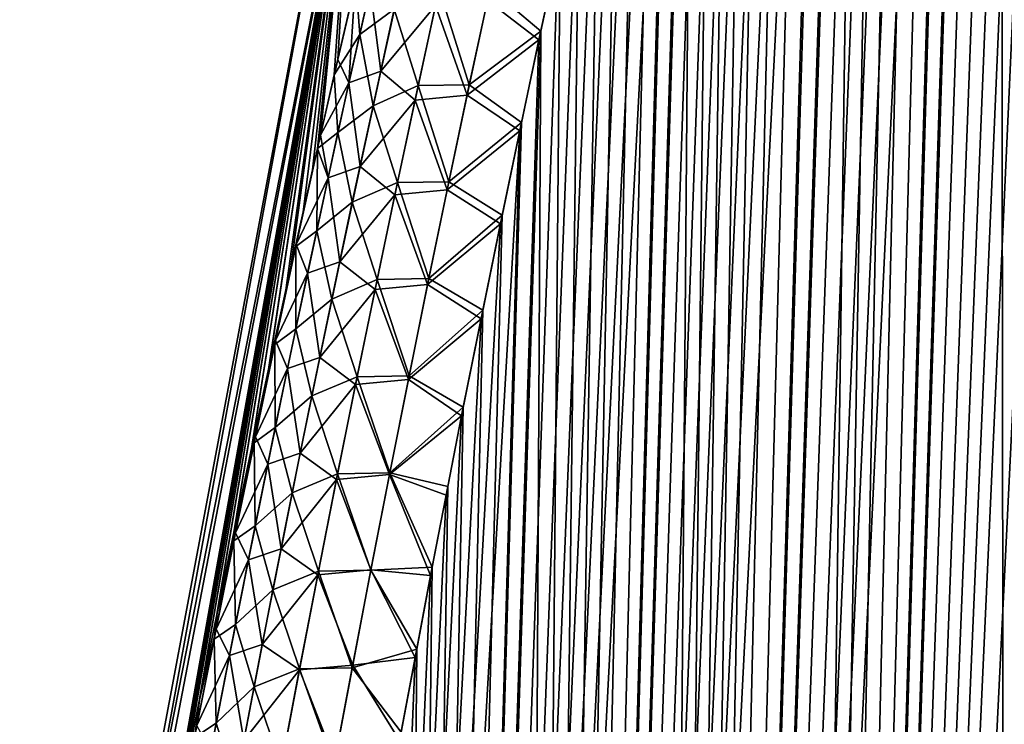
# Model space of a CAD drawing. Header units: metres. Extents: x -109 to 109, y -505 to 40.
# Tile 45 of 256: x -100.03 to -96.05, y -83.61 to -80.76. Entities that reach past the tile are written whole.
import ezdxf

# ---------------------------------------------------------------- set-up
doc = ezdxf.new("R2010")
doc.units = ezdxf.units.M
doc.layers.add('solid_K244224000C74', color=7, linetype='CONTINUOUS')

msp = doc.modelspace()

# ---------------------------------------------------------------- linework, layer by layer
at = {"layer": 'solid_K244224000C74'}
for points in [[(-96.988808, -102.20826, -6.254889), (-95.26812, -71.481415, -6.545338), (-95.148346, -71.187218, -6.66485)], [(-96.031097, -102.51619, -7.285695), (-96.988808, -102.20826, -6.254889), (-95.148346, -71.187218, -6.66485)], [(-96.988808, -102.20826, -6.254889), (-95.390045, -71.792046, -6.426598), (-95.26812, -71.481415, -6.545338)], [(-96.988808, -102.20826, -6.254889), (-95.51413, -72.119194, -6.308656), (-95.390045, -71.792046, -6.426598)], [(-96.988808, -102.20826, -6.254889), (-95.640358, -72.464127, -6.19162), (-95.51413, -72.119194, -6.308656)], [(-96.988808, -102.20826, -6.254889), (-95.725716, -72.703705, -6.114092), (-95.640358, -72.464127, -6.19162)], [(-96.988808, -102.20826, -6.254889), (-95.812019, -72.951195, -6.036984), (-95.725716, -72.703705, -6.114092)], [(-96.988808, -102.20826, -6.254889), (-95.899269, -73.207077, -5.960338), (-95.812019, -72.951195, -6.036984)], [(-96.988808, -102.20826, -6.254889), (-95.987465, -73.471664, -5.884181), (-95.899269, -73.207077, -5.960338)], [(-96.030968, -102.516228, 7.285848), (-95.977821, -73.442108, 5.892431), (-96.066994, -73.714752, 5.816589)], [(-96.988808, -102.20826, -6.254889), (-96.076614, -73.744446, -5.80848), (-95.987465, -73.471664, -5.884181)], [(-96.988739, -102.208282, 6.254954), (-96.066994, -73.714752, 5.816589), (-96.15712, -73.995773, 5.741221)], [(-96.988739, -102.208282, 6.254954), (-96.030968, -102.516228, 7.285848), (-96.066994, -73.714752, 5.816589)], [(-96.988808, -102.20826, -6.254889), (-96.166702, -74.025803, -5.733275), (-96.076614, -73.744446, -5.80848)], [(-96.988739, -102.208282, 6.254954), (-96.15712, -73.995773, 5.741221), (-96.248192, -74.285599, 5.66637)], [(-97.500847, -102.013214, -5.76339), (-96.257713, -74.316315, -5.658618), (-96.166702, -74.025803, -5.733275)], [(-96.988808, -102.20826, -6.254889), (-97.500847, -102.013214, -5.76339), (-96.166702, -74.025803, -5.733275)], [(-96.988739, -102.208282, 6.254954), (-96.248192, -74.285599, 5.66637), (-96.340172, -74.584801, 5.592089)], [(-97.500847, -102.013214, -5.76339), (-96.349632, -74.616302, -5.584541), (-96.257713, -74.316315, -5.658618)], [(-96.988739, -102.208282, 6.254954), (-96.340172, -74.584801, 5.592089), (-96.433067, -74.893669, 5.518404)], [(-97.500847, -102.013214, -5.76339), (-96.44249, -74.925179, -5.510996), (-96.349632, -74.616302, -5.584541)], [(-97.500847, -102.013214, -5.76339), (-96.536255, -75.243423, -5.438037), (-96.44249, -74.925179, -5.510996)], [(-96.988739, -102.208282, 6.254954), (-96.433067, -74.893669, 5.518404), (-96.526894, -75.211632, 5.44527)], [(-97.500847, -102.013214, -5.76339), (-96.630882, -75.571693, -5.365734), (-96.536255, -75.243423, -5.438037)], [(-96.988739, -102.208282, 6.254954), (-96.526894, -75.211632, 5.44527), (-96.62162, -75.539253, 5.37275)], [(-97.500809, -102.013229, 5.763428), (-96.62162, -75.539253, 5.37275), (-96.717201, -75.87722, 5.300917)], [(-97.500809, -102.013229, 5.763428), (-96.988739, -102.208282, 6.254954), (-96.62162, -75.539253, 5.37275)], [(-97.500847, -102.013214, -5.76339), (-96.726364, -75.910324, -5.29412), (-96.630882, -75.571693, -5.365734)], [(-97.500809, -102.013229, 5.763428), (-96.717201, -75.87722, 5.300917), (-96.813637, -76.22567, 5.229785)], [(-98.034813, -101.790199, -5.28903), (-96.822739, -76.258659, -5.22313), (-96.726364, -75.910324, -5.29412)], [(-97.500847, -102.013214, -5.76339), (-98.034813, -101.790199, -5.28903), (-96.726364, -75.910324, -5.29412)], [(-97.500809, -102.013229, 5.763428), (-96.813637, -76.22567, 5.229785), (-96.91095, -76.584076, 5.159302)], [(-98.034813, -101.790199, -5.28903), (-96.919952, -76.617279, -5.152838), (-96.822739, -76.258659, -5.22313)], [(-97.500809, -102.013229, 5.763428), (-96.91095, -76.584076, 5.159302), (-97.009087, -76.953148, 5.089557)], [(-98.034813, -101.790199, -5.28903), (-97.017944, -76.986931, -5.083333), (-96.919952, -76.617279, -5.152838)], [(-97.500809, -102.013229, 5.763428), (-97.009087, -76.953148, 5.089557), (-97.083183, -77.237419, 5.037791)], [(-98.034813, -101.790199, -5.28903), (-97.091919, -77.271721, -5.031758), (-97.017944, -76.986931, -5.083333)], [(-97.500809, -102.013229, 5.763428), (-97.083183, -77.237419, 5.037791), (-97.157684, -77.528305, 4.986515)], [(-98.034813, -101.790199, -5.28903), (-97.166367, -77.562431, -4.980587), (-97.091919, -77.271721, -5.031758)], [(-97.500809, -102.013229, 5.763428), (-97.157684, -77.528305, 4.986515), (-97.232643, -77.825256, 4.935657)], [(-98.034813, -101.790199, -5.28903), (-97.241249, -77.859283, -4.929853), (-97.166367, -77.562431, -4.980587)], [(-97.500809, -102.013229, 5.763428), (-97.232643, -77.825256, 4.935657), (-97.308037, -78.128479, 4.88525)], [(-98.034813, -101.790199, -5.28903), (-97.316528, -78.162628, -4.879605), (-97.241249, -77.859283, -4.929853)], [(-98.034782, -101.790215, 5.289052), (-97.308037, -78.128479, 4.88525), (-97.383804, -78.438362, 4.835347)], [(-98.034782, -101.790215, 5.289052), (-97.500809, -102.013229, 5.763428), (-97.308037, -78.128479, 4.88525)], [(-98.034813, -101.790199, -5.28903), (-97.392159, -78.472847, -4.829895), (-97.316528, -78.162628, -4.879605)], [(-98.034782, -101.790215, 5.289052), (-97.383804, -78.438362, 4.835347), (-97.459923, -78.75528, 4.786002)], [(-98.591003, -101.537849, -4.832366), (-97.468109, -78.79026, -4.780765), (-97.392159, -78.472847, -4.829895)], [(-98.034813, -101.790199, -5.28903), (-98.591003, -101.537849, -4.832366), (-97.392159, -78.472847, -4.829895)], [(-98.591003, -101.537849, -4.832366), (-97.544434, -79.114326, -4.732133), (-97.468109, -78.79026, -4.780765)], [(-98.034782, -101.790215, 5.289052), (-97.459923, -78.75528, 4.786002), (-97.536331, -79.079536, 4.737253)], [(-98.034782, -101.790215, 5.289052), (-97.536331, -79.079536, 4.737253), (-97.613129, -79.410515, 4.689007)], [(-98.591003, -101.537849, -4.832366), (-97.62114, -79.445038, -4.684001), (-97.544434, -79.114326, -4.732133)], [(-98.034782, -101.790215, 5.289052), (-97.613129, -79.410515, 4.689007), (-97.690277, -79.748337, 4.641285)], [(-98.591003, -101.537849, -4.832366), (-97.698166, -79.782822, -4.636436), (-97.62114, -79.445038, -4.684001)], [(-98.591003, -101.537849, -4.832366), (-97.775436, -80.12809, -4.589502), (-97.698166, -79.782822, -4.636436)], [(-98.034782, -101.790215, 5.289052), (-97.690277, -79.748337, 4.641285), (-97.767715, -80.093445, 4.594158)], [(-98.681618, -79.883408, -1.653376), (-99.997498, -86.734787, -1.243415), (-100.030373, -86.734787)], [(-98.681618, -79.883408, -1.653376), (-100.030373, -86.734787), (-98.743149, -79.883408)], [(-99.997498, -86.734787, 1.243418), (-98.743149, -79.883408), (-100.030373, -86.734787)], [(-98.681618, -79.883408, -1.653376), (-99.896324, -86.715874, -2.479673), (-99.997498, -86.734787, -1.243415)], [(-99.997498, -86.734787, 1.243418), (-98.681618, -79.883408, 1.653385), (-98.743149, -79.883408)], [(-99.997498, -86.734787, 1.243418), (-99.896317, -86.715851, 2.479675), (-98.681618, -79.883408, 1.653385)], [(-98.681618, -79.883408, -1.653376), (-99.837715, -86.372414, -2.50864), (-99.896324, -86.715874, -2.479673)], [(-99.896317, -86.715851, 2.479675), (-99.836967, -86.368095, 2.509014), (-98.681618, -79.883408, 1.653385)], [(-98.681618, -79.883408, -1.653376), (-99.778748, -86.03347, -2.538186), (-99.837715, -86.372414, -2.50864)], [(-99.836967, -86.368095, 2.509014), (-99.777252, -86.024971, 2.538947), (-98.681618, -79.883408, 1.653385)], [(-98.681618, -79.883408, -1.653376), (-99.719444, -85.698868, -2.568275), (-99.778748, -86.03347, -2.538186)], [(-99.777252, -86.024971, 2.538947), (-99.717186, -85.686295, 2.569437), (-98.681618, -79.883408, 1.653385)], [(-98.681618, -79.883408, -1.653376), (-99.650841, -85.319504, -2.603742), (-99.719444, -85.698868, -2.568275)], [(-99.717186, -85.686295, 2.569437), (-99.648506, -85.306725, 2.604969), (-98.681618, -79.883408, 1.653385)], [(-98.681618, -79.883408, -1.653376), (-99.582016, -84.946785, -2.640089), (-99.650841, -85.319504, -2.603742)], [(-99.648506, -85.306725, 2.604969), (-99.57959, -84.933815, 2.641382), (-98.681618, -79.883408, 1.653385)], [(-98.681618, -79.883408, -1.653376), (-99.51297, -84.580429, -2.677261), (-99.582016, -84.946785, -2.640089)], [(-99.57959, -84.933815, 2.641382), (-99.510468, -84.567268, 2.678623), (-98.681618, -79.883408, 1.653385)], [(-98.681618, -79.883408, -1.653376), (-99.443726, -84.220154, -2.715208), (-99.51297, -84.580429, -2.677261)], [(-99.510468, -84.567268, 2.678623), (-99.441132, -84.206825, 2.716639), (-98.681618, -79.883408, 1.653385)], [(-98.681618, -79.883408, -1.653376), (-99.374268, -83.865692, -2.753877), (-99.443726, -84.220154, -2.715208)], [(-99.441132, -84.206825, 2.716639), (-99.371597, -83.852196, 2.755377), (-98.681618, -79.883408, 1.653385)], [(-98.681618, -79.883408, -1.653376), (-99.304611, -83.516762, -2.793214), (-99.374268, -83.865692, -2.753877)], [(-99.371597, -83.852196, 2.755377), (-99.301857, -83.503105, 2.794785), (-98.681618, -79.883408, 1.653385)], [(-98.681618, -79.883408, -1.653376), (-99.234749, -83.173088, -2.833169), (-99.304611, -83.516762, -2.793214)], [(-99.301857, -83.503105, 2.794785), (-99.231911, -83.159279, 2.834811), (-98.681618, -79.883408, 1.653385)], [(-98.681618, -79.883408, -1.653376), (-99.164734, -82.834785, -2.873758), (-99.234749, -83.173088, -2.833169)], [(-99.231911, -83.159279, 2.834811), (-99.161819, -82.820831, 2.875473), (-98.681618, -79.883408, 1.653385)], [(-98.681618, -79.883408, -1.653376), (-99.094711, -82.502426, -2.915088), (-99.164734, -82.834785, -2.873758)], [(-99.161819, -82.820831, 2.875473), (-99.091713, -82.488335, 2.916876), (-98.681618, -79.883408, 1.653385)], [(-98.681618, -79.883408, -1.653376), (-99.024681, -82.175797, -2.957118), (-99.094711, -82.502426, -2.915088)], [(-99.091713, -82.488335, 2.916876), (-99.021606, -82.161583, 2.95898), (-98.681618, -79.883408, 1.653385)], [(-98.681618, -79.883408, -1.653376), (-98.954651, -81.854683, -2.999805), (-99.024681, -82.175797, -2.957118)], [(-99.021606, -82.161583, 2.95898), (-98.933975, -81.760872, 3.012529), (-98.681618, -79.883408, 1.653385)], [(-98.681618, -79.883408, -1.653376), (-98.884621, -81.538841, -3.043103), (-98.954651, -81.854683, -2.999805)], [(-98.933975, -81.760872, 3.012529), (-98.846329, -81.368332, 3.067018), (-98.681618, -79.883408, 1.653385)], [(-98.681618, -79.883408, -1.653376), (-98.82682, -81.282028, -3.079262), (-98.884621, -81.538841, -3.043103)], [(-98.846329, -81.368332, 3.067018), (-98.826683, -81.28141, 3.079353), (-98.681618, -79.883408, 1.653385)], [(-98.681618, -79.883408, -1.653376), (-98.814575, -81.22805, -3.08697), (-98.82682, -81.282028, -3.079262)], [(-98.826683, -81.28141, 3.079353), (-98.758667, -80.983513, 3.122361), (-98.681618, -79.883408, 1.653385)], [(-98.681618, -79.883408, -1.653376), (-98.744514, -80.922073, -3.13136), (-98.814575, -81.22805, -3.08697)], [(-98.758667, -80.983513, 3.122361), (-98.670982, -80.606018, 3.178485), (-98.681618, -79.883408, 1.653385)], [(-98.681618, -79.883408, -1.653376), (-98.674438, -80.620758, -3.176243), (-98.744514, -80.922073, -3.13136)], [(-98.034782, -101.790215, 5.289052), (-97.767715, -80.093445, 4.594158), (-97.845383, -80.446259, 4.54769)], [(-98.591003, -101.537849, -4.832366), (-97.85289, -80.481262, -4.543261), (-97.775436, -80.12809, -4.589502)], [(-98.655533, -80.820526, 3.444364), (-98.565987, -80.424477, 3.490072), (-98.670982, -80.606018, 3.178485)], [(-98.515724, -80.718384, 3.757911), (-98.565987, -80.424477, 3.490072), (-98.655533, -80.820526, 3.444364)], [(-98.128059, -80.633347, 4.303805), (-97.923195, -80.807205, 4.501945), (-97.845383, -80.446259, 4.54769)], [(-98.034782, -101.790215, 5.289052), (-97.845383, -80.446259, 4.54769), (-97.923195, -80.807205, 4.501945)], [(-98.591003, -101.537849, -4.832366), (-97.930573, -80.842079, -4.497661), (-97.85289, -80.481262, -4.543261)], [(-98.138458, -80.682961, -4.298125), (-97.85289, -80.481262, -4.543261), (-97.930573, -80.842079, -4.497661)], [(-98.655533, -80.820526, 3.444364), (-98.670982, -80.606018, 3.178485), (-98.758667, -80.983513, 3.122361)], [(-98.698952, -81.0159, -3.422773), (-98.744514, -80.922073, -3.13136), (-98.674438, -80.620758, -3.176243)], [(-98.61293, -80.631447, -3.466236), (-98.698952, -81.0159, -3.422773), (-98.674438, -80.620758, -3.176243)], [(-98.485512, -80.583611, -3.774076), (-98.570709, -80.968567, -3.729601), (-98.61293, -80.631447, -3.466236)], [(-98.485512, -80.583611, -3.774076), (-98.348816, -80.703522, -4.041518), (-98.570709, -80.968567, -3.729601)], [(-98.570709, -80.968567, -3.729601), (-98.698952, -81.0159, -3.422773), (-98.61293, -80.631447, -3.466236)], [(-98.419571, -81.027245, 4.003166), (-98.334274, -80.635971, 4.049147), (-98.515724, -80.718384, 3.757911)], [(-98.212387, -81.024261, 4.256585), (-98.334274, -80.635971, 4.049147), (-98.419571, -81.027245, 4.003166)], [(-98.212387, -81.024261, 4.256585), (-98.128059, -80.633347, 4.303805), (-98.334274, -80.635971, 4.049147)], [(-98.212387, -81.024261, 4.256585), (-97.923195, -80.807205, 4.501945), (-98.128059, -80.633347, 4.303805)], [(-98.138458, -80.682961, -4.298125), (-98.220734, -81.0653, -4.252152), (-98.348816, -80.703522, -4.041518)], [(-98.138458, -80.682961, -4.298125), (-97.930573, -80.842079, -4.497661), (-98.220734, -81.0653, -4.252152)], [(-98.601456, -81.108513, 3.713444), (-98.515724, -80.718384, 3.757911), (-98.655533, -80.820526, 3.444364)], [(-98.419571, -81.027245, 4.003166), (-98.515724, -80.718384, 3.757911), (-98.601456, -81.108513, 3.713444)], [(-98.570709, -80.968567, -3.729601), (-98.348816, -80.703522, -4.041518), (-98.4319, -81.085884, -3.996874)], [(-98.220734, -81.0653, -4.252152), (-98.4319, -81.085884, -3.996874), (-98.348816, -80.703522, -4.041518)], [(-98.74337, -81.217041, 3.400394), (-98.655533, -80.820526, 3.444364), (-98.758667, -80.983513, 3.122361)], [(-98.601456, -81.108513, 3.713444), (-98.655533, -80.820526, 3.444364), (-98.74337, -81.217041, 3.400394)], [(-98.590981, -101.537857, 4.83238), (-97.923195, -80.807205, 4.501945), (-98.001259, -81.175697, 4.456818)], [(-98.590981, -101.537857, 4.83238), (-98.034782, -101.790215, 5.289052), (-97.923195, -80.807205, 4.501945)], [(-98.212387, -81.024261, 4.256585), (-98.001259, -81.175697, 4.456818), (-97.923195, -80.807205, 4.501945)], [(-98.591003, -101.537849, -4.832366), (-98.008545, -81.210114, -4.452634), (-97.930573, -80.842079, -4.497661)], [(-98.220734, -81.0653, -4.252152), (-97.930573, -80.842079, -4.497661), (-98.008545, -81.210114, -4.452634)], [(-98.698952, -81.0159, -3.422773), (-98.814575, -81.22805, -3.08697), (-98.744514, -80.922073, -3.13136)], [(-98.570709, -80.968567, -3.729601), (-98.65432, -81.353996, -3.686763), (-98.698952, -81.0159, -3.422773)], [(-98.570709, -80.968567, -3.729601), (-98.4319, -81.085884, -3.996874), (-98.65432, -81.353996, -3.686763)], [(-98.74337, -81.217041, 3.400394), (-98.758667, -80.983513, 3.122361), (-98.826683, -81.28141, 3.079353)], [(-98.698952, -81.0159, -3.422773), (-98.783371, -81.400787, -3.380921), (-98.814575, -81.22805, -3.08697)], [(-98.65432, -81.353996, -3.686763), (-98.783371, -81.400787, -3.380921), (-98.698952, -81.0159, -3.422773)], [(-98.503281, -81.41906, 3.958885), (-98.419571, -81.027245, 4.003166), (-98.601456, -81.108513, 3.713444)], [(-98.295158, -81.415756, 4.211093), (-98.419571, -81.027245, 4.003166), (-98.503281, -81.41906, 3.958885)], [(-98.295158, -81.415756, 4.211093), (-98.212387, -81.024261, 4.256585), (-98.419571, -81.027245, 4.003166)], [(-98.295158, -81.415756, 4.211093), (-98.001259, -81.175697, 4.456818), (-98.212387, -81.024261, 4.256585)], [(-98.65432, -81.353996, -3.686763), (-98.4319, -81.085884, -3.996874), (-98.513458, -81.468758, -3.953848)], [(-98.301529, -81.448204, -4.20783), (-98.513458, -81.468758, -3.953848), (-98.4319, -81.085884, -3.996874)], [(-98.220734, -81.0653, -4.252152), (-98.301529, -81.448204, -4.20783), (-98.4319, -81.085884, -3.996874)], [(-98.220734, -81.0653, -4.252152), (-98.008545, -81.210114, -4.452634), (-98.301529, -81.448204, -4.20783)], [(-98.685585, -81.499123, 3.67063), (-98.601456, -81.108513, 3.713444), (-98.74337, -81.217041, 3.400394)], [(-98.503281, -81.41906, 3.958885), (-98.601456, -81.108513, 3.713444), (-98.685585, -81.499123, 3.67063)], [(-98.590981, -101.537857, 4.83238), (-98.001259, -81.175697, 4.456818), (-98.079582, -81.551666, 4.4123)], [(-98.295158, -81.415756, 4.211093), (-98.079582, -81.551666, 4.4123), (-98.001259, -81.175697, 4.456818)], [(-99.169128, -101.255699, -4.394562), (-98.086716, -81.585846, -4.408263), (-98.008545, -81.210114, -4.452634)], [(-98.591003, -101.537849, -4.832366), (-99.169128, -101.255699, -4.394562), (-98.008545, -81.210114, -4.452634)], [(-98.829514, -81.613991, 3.358097), (-98.74337, -81.217041, 3.400394), (-98.826683, -81.28141, 3.079353)], [(-98.685585, -81.499123, 3.67063), (-98.74337, -81.217041, 3.400394), (-98.829514, -81.613991, 3.358097)], [(-98.301529, -81.448204, -4.20783), (-98.008545, -81.210114, -4.452634), (-98.086716, -81.585846, -4.408263)], [(-98.783371, -81.400787, -3.380921), (-98.82682, -81.282028, -3.079262), (-98.814575, -81.22805, -3.08697)], [(-98.913704, -81.678032, 3.037731), (-98.826683, -81.28141, 3.079353), (-98.846329, -81.368332, 3.067018)], [(-98.829514, -81.613991, 3.358097), (-98.826683, -81.28141, 3.079353), (-98.913704, -81.678032, 3.037731)], [(-98.912018, -81.67028, -3.038531), (-98.884621, -81.538841, -3.043103), (-98.82682, -81.282028, -3.079262)], [(-98.783371, -81.400787, -3.380921), (-98.912018, -81.67028, -3.038531), (-98.82682, -81.282028, -3.079262)], [(-98.913704, -81.678032, 3.037731), (-98.846329, -81.368332, 3.067018), (-98.933975, -81.760872, 3.012529)], [(-98.65432, -81.353996, -3.686763), (-98.736382, -81.739883, -3.645503), (-98.783371, -81.400787, -3.380921)], [(-98.65432, -81.353996, -3.686763), (-98.513458, -81.468758, -3.953848), (-98.736382, -81.739883, -3.645503)], [(-98.783371, -81.400787, -3.380921), (-98.866203, -81.786079, -3.340619), (-98.912018, -81.67028, -3.038531)], [(-98.736382, -81.739883, -3.645503), (-98.866203, -81.786079, -3.340619), (-98.783371, -81.400787, -3.380921)], [(-98.376396, -81.807808, 4.167266), (-98.295158, -81.415756, 4.211093), (-98.503281, -81.41906, 3.958885)], [(-98.376396, -81.807808, 4.167266), (-98.079582, -81.551666, 4.4123), (-98.295158, -81.415756, 4.211093)], [(-98.585419, -81.811371, 3.916242), (-98.503281, -81.41906, 3.958885), (-98.685585, -81.499123, 3.67063)], [(-98.376396, -81.807808, 4.167266), (-98.503281, -81.41906, 3.958885), (-98.585419, -81.811371, 3.916242)], [(-98.301529, -81.448204, -4.20783), (-98.380852, -81.831635, -4.1651), (-98.513458, -81.468758, -3.953848)], [(-98.301529, -81.448204, -4.20783), (-98.086716, -81.585846, -4.408263), (-98.380852, -81.831635, -4.1651)], [(-98.736382, -81.739883, -3.645503), (-98.513458, -81.468758, -3.953848), (-98.593521, -81.852112, -3.912383)], [(-98.380852, -81.831635, -4.1651), (-98.593521, -81.852112, -3.912383), (-98.513458, -81.468758, -3.953848)], [(-98.768127, -81.890182, 3.629411), (-98.685585, -81.499123, 3.67063), (-98.829514, -81.613991, 3.358097)], [(-98.585419, -81.811371, 3.916242), (-98.685585, -81.499123, 3.67063), (-98.768127, -81.890182, 3.629411)], [(-98.912018, -81.67028, -3.038531), (-98.954651, -81.854683, -2.999805), (-98.884621, -81.538841, -3.043103)], [(-98.590981, -101.537857, 4.83238), (-98.079582, -81.551666, 4.4123), (-98.158051, -81.935623, 4.368479)], [(-98.376396, -81.807808, 4.167266), (-98.158051, -81.935623, 4.368479), (-98.079582, -81.551666, 4.4123)], [(-99.169128, -101.255699, -4.394562), (-98.164993, -81.969772, -4.364633), (-98.086716, -81.585846, -4.408263)], [(-98.913994, -82.011368, 3.317417), (-98.829514, -81.613991, 3.358097), (-98.913704, -81.678032, 3.037731)], [(-98.768127, -81.890182, 3.629411), (-98.829514, -81.613991, 3.358097), (-98.913994, -82.011368, 3.317417)], [(-98.380852, -81.831635, -4.1651), (-98.086716, -81.585846, -4.408263), (-98.164993, -81.969772, -4.364633)], [(-98.998894, -82.074402, 2.997859), (-98.913704, -81.678032, 3.037731), (-98.933975, -81.760872, 3.012529)], [(-98.913994, -82.011368, 3.317417), (-98.913704, -81.678032, 3.037731), (-98.998894, -82.074402, 2.997859)], [(-98.912018, -81.67028, -3.038531), (-98.995514, -82.058548, -2.999454), (-98.954651, -81.854683, -2.999805)], [(-98.866203, -81.786079, -3.340619), (-98.995514, -82.058548, -2.999454), (-98.912018, -81.67028, -3.038531)], [(-98.998894, -82.074402, 2.997859), (-98.933975, -81.760872, 3.012529), (-99.021606, -82.161583, 2.95898)], [(-98.736382, -81.739883, -3.645503), (-98.81691, -82.12619, -3.605765), (-98.866203, -81.786079, -3.340619)], [(-98.736382, -81.739883, -3.645503), (-98.593521, -81.852112, -3.912383), (-98.81691, -82.12619, -3.605765)], [(-98.866203, -81.786079, -3.340619), (-98.947487, -82.171761, -3.301814), (-98.995514, -82.058548, -2.999454)], [(-98.81691, -82.12619, -3.605765), (-98.947487, -82.171761, -3.301814), (-98.866203, -81.786079, -3.340619)], [(-98.666016, -82.20417, 3.875188), (-98.585419, -81.811371, 3.916242), (-98.768127, -81.890182, 3.629411)], [(-98.456116, -82.200394, 4.125054), (-98.585419, -81.811371, 3.916242), (-98.666016, -82.20417, 3.875188)], [(-98.456116, -82.200394, 4.125054), (-98.376396, -81.807808, 4.167266), (-98.585419, -81.811371, 3.916242)], [(-98.456116, -82.200394, 4.125054), (-98.158051, -81.935623, 4.368479), (-98.376396, -81.807808, 4.167266)], [(-98.995514, -82.058548, -2.999454), (-99.024681, -82.175797, -2.957118), (-98.954651, -81.854683, -2.999805)], [(-98.81691, -82.12619, -3.605765), (-98.593521, -81.852112, -3.912383), (-98.672112, -82.235931, -3.872425)], [(-98.458725, -82.215569, -4.123907), (-98.672112, -82.235931, -3.872425), (-98.593521, -81.852112, -3.912383)], [(-98.380852, -81.831635, -4.1651), (-98.458725, -82.215569, -4.123907), (-98.593521, -81.852112, -3.912383)], [(-98.380852, -81.831635, -4.1651), (-98.164993, -81.969772, -4.364633), (-98.458725, -82.215569, -4.123907)], [(-98.849098, -82.281677, 3.589741), (-98.768127, -81.890182, 3.629411), (-98.913994, -82.011368, 3.317417)], [(-98.666016, -82.20417, 3.875188), (-98.768127, -81.890182, 3.629411), (-98.849098, -82.281677, 3.589741)], [(-98.590981, -101.537857, 4.83238), (-98.158051, -81.935623, 4.368479), (-98.23658, -82.328072, 4.325442)], [(-98.456116, -82.200394, 4.125054), (-98.23658, -82.328072, 4.325442), (-98.158051, -81.935623, 4.368479)], [(-99.169128, -101.255699, -4.394562), (-98.243286, -82.362373, -4.321824), (-98.164993, -81.969772, -4.364633)], [(-98.458725, -82.215569, -4.123907), (-98.164993, -81.969772, -4.364633), (-98.243286, -82.362373, -4.321824)], [(-98.996834, -82.409157, 3.278307), (-98.913994, -82.011368, 3.317417), (-98.998894, -82.074402, 2.997859)], [(-98.849098, -82.281677, 3.589741), (-98.913994, -82.011368, 3.317417), (-98.996834, -82.409157, 3.278307)], [(-99.082413, -82.471146, 2.959532), (-98.998894, -82.074402, 2.997859), (-99.021606, -82.161583, 2.95898)], [(-98.996834, -82.409157, 3.278307), (-98.998894, -82.074402, 2.997859), (-99.082413, -82.471146, 2.959532)], [(-98.995514, -82.058548, -2.999454), (-99.077408, -82.447174, -2.961859), (-99.024681, -82.175797, -2.957118)], [(-98.947487, -82.171761, -3.301814), (-99.077408, -82.447174, -2.961859), (-98.995514, -82.058548, -2.999454)], [(-98.81691, -82.12619, -3.605765), (-98.895927, -82.512924, -3.567505), (-98.947487, -82.171761, -3.301814)], [(-98.81691, -82.12619, -3.605765), (-98.672112, -82.235931, -3.872425), (-98.895927, -82.512924, -3.567505)], [(-99.082413, -82.471146, 2.959532), (-99.021606, -82.161583, 2.95898), (-99.091713, -82.488335, 2.916876)], [(-98.947487, -82.171761, -3.301814), (-99.027237, -82.557823, -3.264464), (-99.077408, -82.447174, -2.961859)], [(-98.895927, -82.512924, -3.567505), (-99.027237, -82.557823, -3.264464), (-98.947487, -82.171761, -3.301814)], [(-99.077408, -82.447174, -2.961859), (-99.094711, -82.502426, -2.915088), (-99.024681, -82.175797, -2.957118)], [(-98.745079, -82.597443, 3.835677), (-98.666016, -82.20417, 3.875188), (-98.849098, -82.281677, 3.589741)], [(-98.53434, -82.593491, 4.08441), (-98.666016, -82.20417, 3.875188), (-98.745079, -82.597443, 3.835677)], [(-98.53434, -82.593491, 4.08441), (-98.456116, -82.200394, 4.125054), (-98.666016, -82.20417, 3.875188)], [(-98.53434, -82.593491, 4.08441), (-98.23658, -82.328072, 4.325442), (-98.456116, -82.200394, 4.125054)], [(-98.895927, -82.512924, -3.567505), (-98.672112, -82.235931, -3.872425), (-98.749245, -82.620186, -3.833933)], [(-98.535172, -82.599998, -4.084208), (-98.749245, -82.620186, -3.833933), (-98.672112, -82.235931, -3.872425)], [(-98.458725, -82.215569, -4.123907), (-98.535172, -82.599998, -4.084208), (-98.672112, -82.235931, -3.872425)], [(-98.458725, -82.215569, -4.123907), (-98.243286, -82.362373, -4.321824), (-98.535172, -82.599998, -4.084208)], [(-98.928528, -82.673599, 3.551572), (-98.849098, -82.281677, 3.589741), (-98.996834, -82.409157, 3.278307)], [(-98.745079, -82.597443, 3.835677), (-98.849098, -82.281677, 3.589741), (-98.928528, -82.673599, 3.551572)], [(-98.590981, -101.537857, 4.83238), (-98.23658, -82.328072, 4.325442), (-98.299377, -82.648476, 4.291633)], [(-98.53434, -82.593491, 4.08441), (-98.299377, -82.648476, 4.291633), (-98.23658, -82.328072, 4.325442)], [(-99.169128, -101.255699, -4.394562), (-98.305901, -82.682838, -4.288184), (-98.243286, -82.362373, -4.321824)], [(-98.535172, -82.599998, -4.084208), (-98.243286, -82.362373, -4.321824), (-98.305901, -82.682838, -4.288184)], [(-99.078049, -82.807335, 3.240715), (-98.996834, -82.409157, 3.278307), (-99.082413, -82.471146, 2.959532)], [(-98.928528, -82.673599, 3.551572), (-98.996834, -82.409157, 3.278307), (-99.078049, -82.807335, 3.240715)], [(-99.077408, -82.447174, -2.961859), (-99.157722, -82.836151, -2.9257), (-99.094711, -82.502426, -2.915088)], [(-99.027237, -82.557823, -3.264464), (-99.157722, -82.836151, -2.9257), (-99.077408, -82.447174, -2.961859)], [(-99.164291, -82.868248, 2.922701), (-99.082413, -82.471146, 2.959532), (-99.161819, -82.820831, 2.875473)], [(-99.078049, -82.807335, 3.240715), (-99.082413, -82.471146, 2.959532), (-99.164291, -82.868248, 2.922701)], [(-99.082413, -82.471146, 2.959532), (-99.091713, -82.488335, 2.916876), (-99.161819, -82.820831, 2.875473)], [(-99.157722, -82.836151, -2.9257), (-99.164734, -82.834785, -2.873758), (-99.094711, -82.502426, -2.915088)], [(-98.895927, -82.512924, -3.567505), (-98.973442, -82.900055, -3.530679), (-99.027237, -82.557823, -3.264464)], [(-98.895927, -82.512924, -3.567505), (-98.749245, -82.620186, -3.833933), (-98.973442, -82.900055, -3.530679)], [(-99.027237, -82.557823, -3.264464), (-99.105461, -82.944252, -3.228525), (-99.157722, -82.836151, -2.9257)], [(-98.973442, -82.900055, -3.530679), (-99.105461, -82.944252, -3.228525), (-99.027237, -82.557823, -3.264464)], [(-98.822632, -82.991165, 3.79766), (-98.745079, -82.597443, 3.835677), (-98.928528, -82.673599, 3.551572)], [(-98.611076, -82.987076, 4.045287), (-98.745079, -82.597443, 3.835677), (-98.822632, -82.991165, 3.79766)], [(-98.535172, -82.599998, -4.084208), (-98.610199, -82.984886, -4.045962), (-98.749245, -82.620186, -3.833933)], [(-98.611076, -82.987076, 4.045287), (-98.53434, -82.593491, 4.08441), (-98.745079, -82.597443, 3.835677)], [(-98.611076, -82.987076, 4.045287), (-98.362167, -82.974548, 4.258357), (-98.53434, -82.593491, 4.08441)], [(-98.535172, -82.599998, -4.084208), (-98.368622, -83.008362, -4.254967), (-98.610199, -82.984886, -4.045962)], [(-98.535172, -82.599998, -4.084208), (-98.305901, -82.682838, -4.288184), (-98.368622, -83.008362, -4.254967)], [(-98.53434, -82.593491, 4.08441), (-98.362167, -82.974548, 4.258357), (-98.299377, -82.648476, 4.291633)], [(-98.973442, -82.900055, -3.530679), (-98.749245, -82.620186, -3.833933), (-98.824936, -83.004875, -3.796863)], [(-98.610199, -82.984886, -4.045962), (-98.824936, -83.004875, -3.796863), (-98.749245, -82.620186, -3.833933)], [(-98.590981, -101.537857, 4.83238), (-98.299377, -82.648476, 4.291633), (-98.362167, -82.974548, 4.258357)], [(-99.169128, -101.255699, -4.394562), (-98.368622, -83.008362, -4.254967), (-98.305901, -82.682838, -4.288184)], [(-99.006432, -83.065926, 3.514857), (-98.928528, -82.673599, 3.551572), (-99.078049, -82.807335, 3.240715)], [(-98.822632, -82.991165, 3.79766), (-98.928528, -82.673599, 3.551572), (-99.006432, -83.065926, 3.514857)], [(-99.157661, -83.205894, 3.204591), (-99.078049, -82.807335, 3.240715), (-99.164291, -82.868248, 2.922701)], [(-99.006432, -83.065926, 3.514857), (-99.078049, -82.807335, 3.240715), (-99.157661, -83.205894, 3.204591)], [(-99.236481, -83.225456, -2.890933), (-99.234749, -83.173088, -2.833169), (-99.164734, -82.834785, -2.873758)], [(-99.157722, -82.836151, -2.9257), (-99.236481, -83.225456, -2.890933), (-99.164734, -82.834785, -2.873758)], [(-99.105461, -82.944252, -3.228525), (-99.236481, -83.225456, -2.890933), (-99.157722, -82.836151, -2.9257)], [(-99.164291, -82.868248, 2.922701), (-99.161819, -82.820831, 2.875473), (-99.231911, -83.159279, 2.834811)], [(-99.244545, -83.265701, 2.887313), (-99.164291, -82.868248, 2.922701), (-99.231911, -83.159279, 2.834811)], [(-99.157661, -83.205894, 3.204591), (-99.164291, -82.868248, 2.922701), (-99.244545, -83.265701, 2.887313)], [(-98.973442, -82.900055, -3.530679), (-99.049484, -83.287567, -3.495245), (-99.105461, -82.944252, -3.228525)], [(-98.973442, -82.900055, -3.530679), (-98.824936, -83.004875, -3.796863), (-99.049484, -83.287567, -3.495245)], [(-99.105461, -82.944252, -3.228525), (-99.182182, -83.331032, -3.193954), (-99.236481, -83.225456, -2.890933)], [(-99.049484, -83.287567, -3.495245), (-99.182182, -83.331032, -3.193954), (-99.105461, -82.944252, -3.228525)], [(-99.169128, -101.255699, -4.394562), (-98.431404, -83.339127, -4.222207), (-98.368622, -83.008362, -4.254967)], [(-99.049484, -83.287567, -3.495245), (-98.824936, -83.004875, -3.796863), (-98.8992, -83.389969, -3.761175)], [(-98.898689, -83.385307, 3.76109), (-98.822632, -82.991165, 3.79766), (-99.006432, -83.065926, 3.514857)], [(-98.683823, -83.370224, -4.009126), (-98.8992, -83.389969, -3.761175), (-98.824936, -83.004875, -3.796863)], [(-98.686356, -83.381126, 4.007637), (-98.822632, -82.991165, 3.79766), (-98.898689, -83.385307, 3.76109)], [(-98.610199, -82.984886, -4.045962), (-98.683823, -83.370224, -4.009126), (-98.824936, -83.004875, -3.796863)], [(-98.686356, -83.381126, 4.007637), (-98.611076, -82.987076, 4.045287), (-98.822632, -82.991165, 3.79766)], [(-98.686356, -83.381126, 4.007637), (-98.425049, -83.305771, 4.225512), (-98.611076, -82.987076, 4.045287)], [(-98.610199, -82.984886, -4.045962), (-98.431404, -83.339127, -4.222207), (-98.683823, -83.370224, -4.009126)], [(-98.611076, -82.987076, 4.045287), (-98.425049, -83.305771, 4.225512), (-98.362167, -82.974548, 4.258357)], [(-98.610199, -82.984886, -4.045962), (-98.368622, -83.008362, -4.254967), (-98.431404, -83.339127, -4.222207)], [(-98.590981, -101.537857, 4.83238), (-98.362167, -82.974548, 4.258357), (-98.425049, -83.305771, 4.225512)], [(-99.082817, -83.458641, 3.47955), (-99.006432, -83.065926, 3.514857), (-99.157661, -83.205894, 3.204591)], [(-98.898689, -83.385307, 3.76109), (-99.006432, -83.065926, 3.514857), (-99.082817, -83.458641, 3.47955)], [(-99.244545, -83.265701, 2.887313), (-99.231911, -83.159279, 2.834811), (-99.301857, -83.503105, 2.794785)], [(-99.236481, -83.225456, -2.890933), (-99.304611, -83.516762, -2.793214), (-99.234749, -83.173088, -2.833169)], [(-99.235695, -83.60482, 3.169886), (-99.157661, -83.205894, 3.204591), (-99.244545, -83.265701, 2.887313)], [(-99.082817, -83.458641, 3.47955), (-99.157661, -83.205894, 3.204591), (-99.235695, -83.60482, 3.169886)], [(-99.236481, -83.225456, -2.890933), (-99.313698, -83.615082, -2.857513), (-99.304611, -83.516762, -2.793214)], [(-99.182182, -83.331032, -3.193954), (-99.313698, -83.615082, -2.857513), (-99.236481, -83.225456, -2.890933)], [(-99.323196, -83.66349, 2.853321), (-99.244545, -83.265701, 2.887313), (-99.301857, -83.503105, 2.794785)], [(-99.235695, -83.60482, 3.169886), (-99.244545, -83.265701, 2.887313), (-99.323196, -83.66349, 2.853321)], [(-99.049484, -83.287567, -3.495245), (-99.124062, -83.675453, -3.461161), (-99.182182, -83.331032, -3.193954)], [(-99.049484, -83.287567, -3.495245), (-98.8992, -83.389969, -3.761175), (-99.124062, -83.675453, -3.461161)], [(-98.686356, -83.381126, 4.007637), (-98.487968, -83.642387, 4.193148), (-98.425049, -83.305771, 4.225512)], [(-98.590981, -101.537857, 4.83238), (-98.425049, -83.305771, 4.225512), (-98.487968, -83.642387, 4.193148)], [(-99.182182, -83.331032, -3.193954), (-99.257423, -83.718147, -3.160708), (-99.313698, -83.615082, -2.857513)], [(-99.124062, -83.675453, -3.461161), (-99.257423, -83.718147, -3.160708), (-99.182182, -83.331032, -3.193954)], [(-99.169128, -101.255699, -4.394562), (-98.494179, -83.67543, -4.189962), (-98.431404, -83.339127, -4.222207)], [(-98.683823, -83.370224, -4.009126), (-98.431404, -83.339127, -4.222207), (-98.494179, -83.67543, -4.189962)], [(-99.124062, -83.675453, -3.461161), (-98.8992, -83.389969, -3.761175), (-98.972054, -83.775459, -3.726827)], [(-98.973267, -83.779869, 3.725921), (-98.898689, -83.385307, 3.76109), (-99.082817, -83.458641, 3.47955)], [(-98.760178, -83.775627, 3.971413), (-98.898689, -83.385307, 3.76109), (-98.973267, -83.779869, 3.725921)], [(-98.756058, -83.755997, -3.973659), (-98.972054, -83.775459, -3.726827), (-98.8992, -83.389969, -3.761175)], [(-98.683823, -83.370224, -4.009126), (-98.756058, -83.755997, -3.973659), (-98.8992, -83.389969, -3.761175)], [(-98.760178, -83.775627, 3.971413), (-98.686356, -83.381126, 4.007637), (-98.898689, -83.385307, 3.76109)], [(-98.760178, -83.775627, 3.971413), (-98.487968, -83.642387, 4.193148), (-98.686356, -83.381126, 4.007637)], [(-98.683823, -83.370224, -4.009126), (-98.494179, -83.67543, -4.189962), (-98.756058, -83.755997, -3.973659)], [(-99.157722, -83.85173, 3.445602), (-99.082817, -83.458641, 3.47955), (-99.235695, -83.60482, 3.169886)], [(-98.973267, -83.779869, 3.725921), (-99.082817, -83.458641, 3.47955), (-99.157722, -83.85173, 3.445602)], [(-99.313698, -83.615082, -2.857513), (-99.374268, -83.865692, -2.753877), (-99.304611, -83.516762, -2.793214)], [(-99.323196, -83.66349, 2.853321), (-99.301857, -83.503105, 2.794785), (-99.371597, -83.852196, 2.755377)], [(-99.312164, -84.004097, 3.136554), (-99.235695, -83.60482, 3.169886), (-99.323196, -83.66349, 2.853321)], [(-99.157722, -83.85173, 3.445602), (-99.235695, -83.60482, 3.169886), (-99.312164, -84.004097, 3.136554)]]:
    msp.add_3dface(points, dxfattribs=at)

doc.saveas('drawing.dxf')
